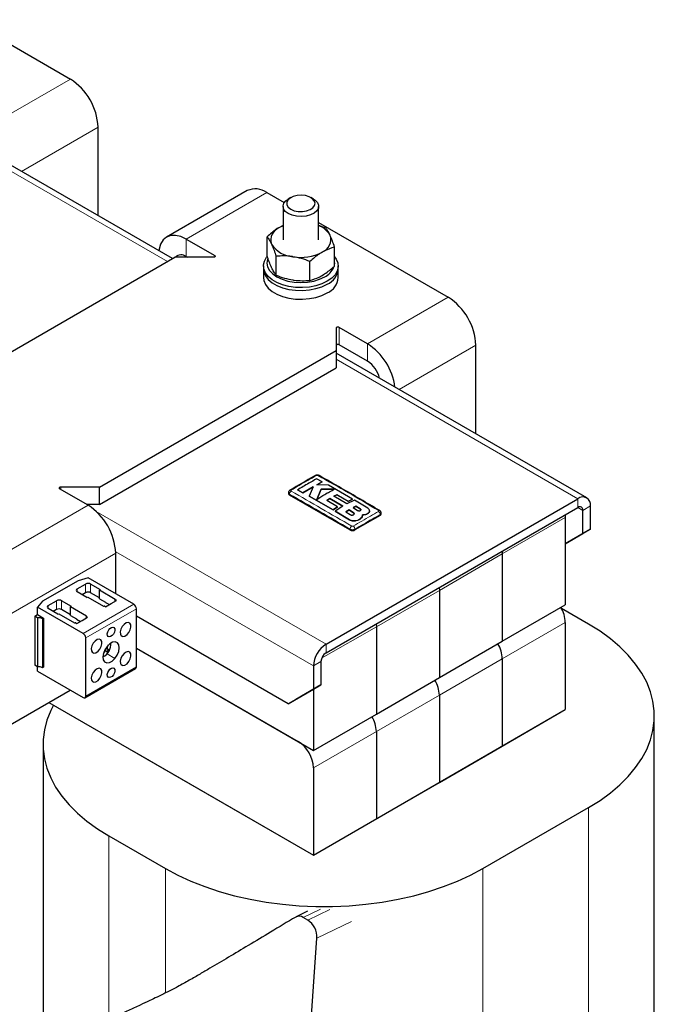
# Model space of a CAD drawing. Header units: millimetres. Extents: x 5 to 418, y 2 to 292.
# Tile 16 of 23: x 291 to 316, y 94 to 132. Entities that reach past the tile are written whole.
import ezdxf

# ---------------------------------------------------------------- set-up
doc = ezdxf.new("R2010")
doc.units = ezdxf.units.MM

msp = doc.modelspace()

# ---------------------------------------------------------------- linework, layer by layer
at = {"color": 7, "linetype": 'Continuous', "lineweight": 25}
for p, q in [((288.6155, 132.3041), (292.6567, 129.9712)), ((293.7456, 124.6072), (293.7456, 128.0851)), ((296.6729, 122.9173), (288.2514, 127.779)), ((299.6083, 125.5898), (296.4405, 123.7611)), ((300.3783, 125.5136), (301.0628, 125.1184)), ((301.0147, 124.9711), (301.0147, 123.6565)), ((301.3187, 125.314), (301.2196, 125.2568)), ((302.2098, 125.2568), (302.1107, 125.314)), ((302.4147, 123.6565), (302.4147, 124.9711)), ((301.0147, 124.2038), (300.8732, 124.1423)), ((302.4147, 124.338), (307.5059, 121.3989)), ((302.4147, 124.2261), (302.6863, 124.1306)), ((297.2104, 123.6848), (298.3284, 123.0395)), ((300.3874, 123.0341), (300.3874, 123.775)), ((303.042, 122.6235), (303.042, 123.3644)), ((289.5454, 118.8027), (296.7649, 122.9705)), ((298.2789, 122.9705), (296.7649, 122.9705)), ((297.2104, 122.999), (297.2597, 122.9705)), ((300.7431, 122.2679), (300.7431, 123.0088)), ((302.0703, 122.0626), (302.0703, 122.8035)), ((300.2447, 122.6277), (300.2447, 122.5134)), ((300.2447, 122.5134), (300.2447, 122.1704)), ((303.1847, 122.5134), (303.1847, 122.6277)), ((303.1847, 122.1704), (303.1847, 122.5134)), ((303.1006, 120.187), (303.1006, 119.313)), ((304.3381, 119.5702), (303.2201, 120.2155)), ((293.7951, 113.941), (303.1006, 119.313)), ((303.1006, 119.313), (303.1006, 118.6271)), ((312.9541, 113.5184), (303.1006, 119.2067)), ((304.3381, 118.8843), (303.2201, 119.5296)), ((308.5948, 116.0349), (308.5948, 119.5128)), ((293.7951, 113.2551), (303.1006, 118.6271)), ((302.553, 114.1464), (302.3353, 114.2643)), ((302.3419, 114.0346), (302.553, 114.1464)), ((302.553, 114.1441), (302.3419, 114.0323)), ((302.553, 114.1464), (302.553, 114.1441)), ((293.3496, 113.2267), (292.2317, 113.872)), ((293.7951, 113.941), (292.2812, 113.941)), ((293.7951, 113.2551), (293.7951, 113.941)), ((301.5816, 113.8296), (301.7992, 113.7123)), ((301.5816, 113.8296), (301.5816, 113.8274)), ((301.7992, 113.71), (301.5816, 113.8274)), ((301.7992, 113.7123), (302.1931, 113.9515)), ((302.1931, 113.9492), (301.7992, 113.71)), ((302.1931, 113.9515), (302.0389, 113.5815)), ((302.8008, 114.0107), (302.3419, 114.0346)), ((302.51, 113.8607), (302.3429, 113.4575)), ((302.3429, 113.4552), (302.51, 113.8584)), ((303.0369, 113.8553), (302.51, 113.8607)), ((302.51, 113.8607), (302.51, 113.8584)), ((302.51, 113.8584), (303.0369, 113.853)), ((303.7509, 113.4685), (302.8008, 114.0107)), ((301.2282, 113.7192), (301.2282, 113.6837)), ((303.6451, 112.255), (301.2692, 113.6266)), ((301.7992, 113.7123), (301.7992, 113.71)), ((302.0389, 113.5815), (302.9794, 113.0456)), ((302.0389, 113.5815), (302.0389, 113.5792)), ((302.9794, 113.0433), (302.0389, 113.5792)), ((302.7046, 107.7689), (312.6041, 113.4837)), ((302.732, 113.4137), (302.8582, 113.4925)), ((302.8582, 113.4902), (302.732, 113.4114)), ((303.158, 113.1652), (302.732, 113.4137)), ((302.8582, 113.4925), (303.3708, 113.1914)), ((302.8582, 113.4925), (302.8582, 113.4902)), ((303.3708, 113.1891), (302.8582, 113.4902)), ((303.0139, 113.5818), (303.1281, 113.6415)), ((303.1281, 113.6392), (303.0139, 113.5795)), ((303.5267, 113.2807), (303.0139, 113.5818)), ((303.1281, 113.6415), (303.5721, 113.3824)), ((303.1281, 113.6415), (303.1281, 113.6392)), ((303.5721, 113.3801), (303.1281, 113.6392)), ((303.8197, 113.4278), (303.5267, 113.2807)), ((303.5721, 113.3824), (303.7509, 113.4685)), ((303.7509, 113.4662), (303.5721, 113.3801)), ((303.5721, 113.3824), (303.5721, 113.3801)), ((303.7509, 113.4685), (303.7509, 113.4662)), ((304.3433, 113.112), (303.8197, 113.4278)), ((293.7951, 113.2551), (293.3003, 113.2551)), ((302.7046, 107.4259), (312.6041, 113.1408)), ((302.9794, 113.0456), (303.158, 113.1652)), ((303.158, 113.1629), (302.9794, 113.0433)), ((302.9794, 113.0456), (302.9794, 113.0433)), ((303.3708, 113.1914), (303.066, 112.9943)), ((303.066, 112.9943), (303.628, 112.6542)), ((303.066, 112.9943), (303.066, 112.992)), ((303.628, 112.6519), (303.066, 112.992)), ((303.158, 113.1652), (303.158, 113.1629)), ((303.6122, 113.0428), (303.486, 112.9655)), ((303.486, 112.9632), (303.6122, 113.0405)), ((303.486, 112.9655), (303.6584, 112.8581)), ((303.7846, 112.9344), (303.6122, 113.0428)), ((303.6122, 113.0428), (303.6122, 113.0405)), ((303.6122, 113.0405), (303.7846, 112.9321)), ((303.8809, 113.1928), (303.7704, 113.1335)), ((303.7704, 113.1312), (303.8809, 113.1905)), ((303.7704, 113.1335), (303.9428, 113.0252)), ((304.0532, 113.0855), (303.8809, 113.1928)), ((303.8809, 113.1928), (303.8809, 113.1905)), ((303.8809, 113.1905), (304.0532, 113.0833)), ((304.4182, 113.0028), (304.4182, 113.0051)), ((312.8021, 112.1119), (312.8021, 113.0264)), ((313.0991, 112.2834), (313.0991, 113.1979)), ((304.833, 112.8265), (303.8431, 112.255)), ((303.8872, 112.6215), (303.8872, 112.6192)), ((304.1235, 112.7763), (304.1369, 112.8528)), ((304.1338, 112.8327), (304.1235, 112.774)), ((304.1235, 112.7763), (304.1235, 112.774)), ((304.1383, 112.8325), (304.1383, 112.8348)), ((304.3433, 112.9013), (304.3433, 112.899)), ((304.874, 112.8837), (304.874, 112.9192)), ((312.102, 112.8509), (312.1092, 112.7406)), ((312.1092, 112.7406), (312.1092, 109.3111)), ((313.0991, 112.2834), (312.1092, 111.7117)), ((312.8021, 112.1119), (313.0991, 112.2834)), ((312.1092, 111.7117), (312.8021, 112.1119)), ((309.6271, 111.4222), (309.6343, 111.3119)), ((294.4386, 109.7461), (294.4386, 111.3406)), ((309.6343, 111.3119), (309.6343, 107.8824)), ((292.9586, 110.2576), (291.5628, 109.4518)), ((293.3521, 110.3733), (292.9586, 110.2576)), ((295.1513, 109.3346), (293.3521, 110.3733)), ((292.9215, 109.9389), (293.2531, 110.1304)), ((293.8372, 109.9075), (293.4511, 110.1304)), ((293.8025, 109.8875), (293.8372, 109.9075)), ((294.4237, 109.5289), (293.8025, 109.8875)), ((293.8025, 109.556), (293.8025, 109.8875)), ((307.1523, 109.9935), (307.1594, 109.8832)), ((307.1594, 109.8832), (307.1594, 106.4537)), ((293.3075, 109.6018), (292.9215, 109.8247)), ((293.2531, 109.7874), (293.1195, 109.7103)), ((293.3075, 109.6018), (293.3422, 109.6218)), ((293.3422, 109.6218), (293.9634, 109.2632)), ((293.8025, 109.5846), (293.4511, 109.7874)), ((293.8025, 109.556), (294.0352, 109.4217)), ((294.2554, 109.3603), (294.4683, 109.4832)), ((294.4237, 109.5156), (294.4237, 109.5289)), ((294.4237, 109.4575), (294.4237, 109.5156)), ((294.4683, 109.4832), (294.4319, 109.5042)), ((291.5628, 109.4518), (291.3623, 109.2246)), ((291.3623, 108.9571), (291.3623, 109.2246)), ((293.1615, 108.1859), (291.3623, 109.2246)), ((291.783, 109.2817), (292.1147, 109.4732)), ((292.1691, 108.9446), (291.783, 109.1674)), ((292.1147, 109.1302), (291.9811, 109.0531)), ((292.6987, 109.2503), (292.3126, 109.4732)), ((292.6641, 108.9274), (292.3126, 109.1302)), ((292.6641, 109.2303), (292.6987, 109.2503)), ((293.2853, 108.8717), (292.6641, 109.2303)), ((292.6641, 108.8988), (292.6641, 109.2303)), ((293.9634, 109.2632), (293.9864, 109.2632)), ((294.0062, 109.2584), (294.0426, 109.2374)), ((294.0352, 109.4217), (294.0352, 109.4103)), ((294.0352, 109.4103), (294.1886, 109.3217)), ((294.0426, 109.2374), (294.2554, 109.3603)), ((295.2503, 106.8768), (295.2503, 109.1631)), ((309.6343, 107.8824), (312.1092, 109.3111)), ((313.0249, 108.5533), (311.9584, 109.1689)), ((291.2608, 108.8688), (291.3648, 108.9288)), ((291.3634, 108.8096), (291.2608, 108.8688)), ((291.2608, 108.8688), (291.2608, 106.9426)), ((291.3634, 108.8096), (291.3634, 106.8834)), ((291.3647, 108.9288), (291.6024, 108.7916)), ((291.6024, 108.7916), (291.5578, 108.7659)), ((291.5578, 108.7659), (291.5578, 106.8397)), ((291.6024, 108.7916), (291.6024, 106.8654)), ((292.1691, 108.9446), (292.2038, 108.9646)), ((292.2038, 108.9646), (292.8249, 108.606)), ((292.6641, 108.8988), (292.8967, 108.7645)), ((292.8967, 108.7645), (292.8967, 108.7531)), ((292.8967, 108.7531), (293.0501, 108.6645)), ((293.117, 108.7031), (293.3298, 108.826)), ((293.2853, 108.8584), (293.2853, 108.8717)), ((293.2853, 108.8003), (293.2853, 108.8584)), ((293.3298, 108.826), (293.2935, 108.847)), ((301.2197, 105.4253), (295.2503, 108.8714)), ((292.8249, 108.606), (292.848, 108.606)), ((292.8678, 108.6012), (292.9041, 108.5802)), ((292.9041, 108.5802), (293.117, 108.7031)), ((304.6774, 108.5648), (304.6845, 108.4545)), ((304.6845, 108.4545), (304.6845, 105.025)), ((312.1092, 108.6253), (312.1092, 105.1958)), ((293.2605, 105.7281), (293.2605, 108.0145)), ((294.0427, 107.6016), (294.1499, 107.5529)), ((295.2503, 107.6138), (302.2097, 103.5963)), ((295.2503, 107.6138), (301.6157, 103.9392)), ((307.1594, 106.4537), (309.6343, 107.8824)), ((294.0066, 107.5374), (294.0509, 107.5051)), ((294.0084, 107.5411), (294.1021, 107.4733)), ((309.6343, 107.1965), (309.6343, 103.7671)), ((291.3634, 106.8834), (291.2608, 106.9426)), ((291.3623, 106.7097), (291.3623, 106.884)), ((291.6024, 106.8654), (291.5578, 106.8397)), ((293.2315, 105.664), (295.2213, 106.8127)), ((302.2097, 106.9115), (302.2097, 105.997)), ((302.5067, 107.083), (302.5067, 106.1685)), ((291.3623, 106.7097), (293.1615, 105.671)), ((304.6845, 105.025), (307.1594, 106.4537)), ((301.2197, 105.4253), (302.2097, 105.997)), ((302.5067, 106.1685), (301.5167, 105.5968)), ((302.2097, 105.997), (302.5067, 106.1685)), ((302.2097, 105.997), (302.2097, 103.5963)), ((284.0936, 101.0245), (292.6519, 105.9652)), ((307.1594, 105.7678), (307.1594, 102.3384)), ((291.8147, 105.4818), (302.2097, 99.4809)), ((301.5167, 105.5968), (301.2197, 105.4253)), ((302.2097, 99.4809), (312.1092, 105.1958)), ((302.2097, 103.5963), (304.6845, 105.025)), ((309.6343, 103.7671), (312.1092, 105.1958)), ((315.6082, 70.8868), (315.6082, 104.9529)), ((304.6845, 104.3391), (304.6845, 100.9096)), ((291.583, 103.8385), (291.583, 91.999)), ((307.1594, 102.3384), (309.6343, 103.7671)), ((295.082, 103.5956), (302.2097, 99.4809)), ((302.2097, 102.9104), (302.2097, 99.4809)), ((304.6845, 100.9096), (307.1594, 102.3384)), ((308.8671, 98.9523), (313.0249, 101.3525)), ((302.2097, 99.4809), (304.6845, 100.9096)), ((294.1663, 100.2381), (296.3937, 98.9523)), ((301.9809, 97.2734), (301.5314, 97.0584)), ((301.987, 96.9243), (301.8069, 97.0283)), ((302.1063, 92.8), (302.3493, 96.2206))]:
    msp.add_line(p, q, dxfattribs=at)
at = {"color": 7, "linetype": 'Continuous', "lineweight": 18}
for p, q in [((292.6567, 129.9712), (289.4888, 128.1424)), ((290.7333, 126.3461), (293.7456, 128.0851)), ((296.4679, 122.799), (288.2514, 127.5423)), ((300.3783, 125.5136), (297.2104, 123.6848)), ((297.2104, 122.999), (297.2104, 123.6848)), ((298.3284, 123.0395), (298.3284, 122.9823)), ((297.1613, 122.9705), (297.2105, 122.9989)), ((307.5059, 121.3989), (304.3381, 119.5702)), ((303.2201, 120.2155), (303.2201, 119.5296)), ((304.3381, 118.8843), (304.3381, 119.5702)), ((305.5826, 117.7739), (308.5948, 119.5128)), ((312.6041, 113.4837), (303.1006, 118.97)), ((292.2812, 113.941), (292.2812, 113.8435)), ((301.2692, 113.6266), (301.2692, 113.6623)), ((312.6041, 113.1408), (312.6041, 113.4837)), ((293.3496, 113.2267), (283.104, 107.312)), ((293.6745, 112.9819), (302.7046, 107.7689)), ((304.0532, 113.0855), (304.0532, 113.0833)), ((312.6041, 113.1408), (312.8021, 113.0264)), ((312.8021, 113.0264), (313.0991, 113.1979)), ((303.628, 112.6542), (303.628, 112.6519)), ((303.7846, 112.9344), (303.7846, 112.9321)), ((304.833, 112.8265), (304.833, 112.8622)), ((312.1092, 112.7406), (309.6343, 111.3119)), ((303.6451, 112.255), (303.6451, 112.2907)), ((303.8431, 112.255), (303.8431, 112.2907)), ((284.0936, 105.3685), (294.4386, 111.3406)), ((302.2097, 106.9115), (294.4374, 111.3984)), ((309.6343, 111.3119), (307.1594, 109.8832)), ((292.9215, 109.9389), (292.9215, 109.8247)), ((293.2531, 110.1304), (293.2531, 109.7874)), ((293.4511, 110.1304), (293.4511, 109.7874)), ((307.1594, 109.8832), (304.6845, 108.4545)), ((294.4319, 109.4622), (294.4319, 109.5042)), ((291.783, 109.2817), (291.783, 109.1674)), ((292.1147, 109.4732), (292.1147, 109.1302)), ((292.3126, 109.4732), (292.3126, 109.1302)), ((295.1513, 109.3346), (293.1615, 108.1859)), ((295.2503, 109.1631), (293.2605, 108.0145)), ((293.2935, 108.805), (293.2935, 108.847)), ((304.6845, 108.4545), (302.5331, 107.2125)), ((312.1092, 108.6253), (309.6343, 107.1965)), ((294.1251, 108.0884), (294.1842, 108.0543)), ((294.6379, 108.1201), (294.7226, 108.0712)), ((294.0489, 107.6114), (294.1008, 107.5884)), ((294.0681, 107.6395), (294.1016, 107.62)), ((302.7046, 107.4259), (302.7046, 107.7689)), ((293.4994, 107.4629), (293.5842, 107.414)), ((293.9927, 107.5085), (294.0239, 107.4904)), ((294.0963, 107.3896), (294.4097, 107.2086)), ((309.6343, 107.1965), (307.1594, 105.7678)), ((295.2503, 106.8768), (293.2605, 105.7281)), ((294.6379, 106.977), (294.7226, 106.9281)), ((302.5067, 107.083), (302.2097, 106.9115)), ((294.1251, 106.488), (294.1842, 106.4538)), ((293.4994, 106.3198), (293.5842, 106.2709)), ((307.1594, 105.7678), (304.6845, 104.3391)), ((304.6845, 104.3391), (302.2097, 102.9104)), ((313.0249, 101.3525), (313.0249, 67.2865)), ((294.1663, 100.2381), (294.1663, 93.0054)), ((296.3937, 98.9523), (296.3937, 94.0658)), ((308.8671, 98.9523), (308.8671, 64.8862)), ((302.4914, 97.3558), (301.8069, 97.0283)), ((302.8534, 97.3389), (301.987, 96.9243)), ((303.7087, 96.8711), (302.3493, 96.2206))]:
    msp.add_line(p, q, dxfattribs=at)
at = {"color": 7, "linetype": 'Continuous', "lineweight": 25, "flags": 128}
for points in [[(301.3187, 124.8569), (301.453, 124.7996), (301.6106, 124.7678), (301.7774, 124.7642), (301.9386, 124.7892), (302.08, 124.8404), (302.1889, 124.9135), (302.2556, 125.0018), (302.2743, 125.0976), (302.2433, 125.1922), (302.1653, 125.2774), (302.0472, 125.3456), (301.8997, 125.3906), (301.7356, 125.4085), (301.5698, 125.3977), (301.4168, 125.3592), (301.2902, 125.2963), (301.2014, 125.2147), (301.1582, 125.1217), (301.1645, 125.0254), (301.2196, 124.9344), (301.3187, 124.8569)], [(301.2197, 124.6854), (301.1045, 124.7731), (301.0346, 124.8755), (301.0151, 124.9849), (301.0475, 125.0934), (301.1294, 125.1928), (301.2196, 125.2568)], [(302.2098, 125.2568), (302.2725, 125.2153), (302.3659, 125.1194), (302.411, 125.0125), (302.4045, 124.9025), (302.3468, 124.7976), (302.2423, 124.7056), (302.0986, 124.6332), (301.9265, 124.586), (301.7386, 124.5673), (301.549, 124.5785), (301.3716, 124.6189), (301.2197, 124.6854)], [(301.0147, 124.2121), (300.9903, 124.2015), (300.8732, 124.1423)], [(297.2104, 123.6848), (296.998, 123.7833), (296.7937, 123.8297), (296.6054, 123.8222), (296.4404, 123.7611), (296.305, 123.6487), (296.2044, 123.4894), (296.1424, 123.2893), (296.1326, 123.2292)], [(298.3284, 123.0395), (298.3406, 123.03), (298.3475, 123.0188), (298.3485, 123.0069), (298.3435, 122.9954), (298.333, 122.9853), (298.3178, 122.9773), (298.2992, 122.9722), (298.2789, 122.9705)], [(302.7541, 122.0276), (302.5454, 121.9276), (302.3085, 121.8514), (302.0513, 121.8016), (301.7826, 121.78), (301.5116, 121.7872), (301.2475, 121.8231), (300.9994, 121.8863), (300.7756, 121.9748), (300.5838, 122.0855), (300.4305, 122.2147), (300.3209, 122.358), (300.2588, 122.5104), (300.2463, 122.6669), (300.2837, 122.822), (300.3699, 122.9704), (300.3843, 122.9886)], [(300.4136, 122.9011), (300.4103, 122.8918), (300.3847, 122.742), (300.4103, 122.5922), (300.4859, 122.4482), (300.6088, 122.3154), (300.7742, 122.1991), (300.9758, 122.1036), (301.2057, 122.0326), (301.4552, 121.989), (301.7147, 121.9742), (301.9742, 121.989), (302.2237, 122.0326), (302.4536, 122.1036), (302.6551, 122.1991)], [(303.042, 122.9924), (303.1085, 122.8974), (303.1706, 122.7449), (303.1831, 122.5885), (303.1456, 122.4334), (303.0594, 122.2849), (302.9274, 122.1481), (302.7541, 122.0276)], [(303.042, 122.6928), (303.0447, 122.742), (303.042, 122.7911)], [(300.2447, 122.5134), (300.2588, 122.3961), (300.3209, 122.2437), (300.4305, 122.1004), (300.5838, 121.9712), (300.7756, 121.8605), (300.9994, 121.772), (301.2475, 121.7087), (301.5116, 121.6729), (301.7826, 121.6657), (302.0513, 121.6873), (302.3085, 121.7371), (302.5454, 121.8133), (302.7541, 121.9133)], [(300.2447, 122.5134), (300.2588, 122.3961), (300.3209, 122.2437), (300.4305, 122.1004), (300.5838, 121.9712), (300.7756, 121.8605), (300.9994, 121.772), (301.2475, 121.7087), (301.5116, 121.6729), (301.7826, 121.6657), (302.0513, 121.6873), (302.3085, 121.7371), (302.5454, 121.8133), (302.7541, 121.9133)], [(300.2447, 122.1704), (300.2588, 122.0532), (300.3209, 121.9007), (300.4305, 121.7575), (300.5838, 121.6283), (300.7756, 121.5175), (300.9994, 121.429), (301.2475, 121.3658), (301.5116, 121.3299), (301.7826, 121.3227), (302.0513, 121.3443), (302.3085, 121.3941), (302.5454, 121.4703), (302.7541, 121.5704)], [(303.2201, 120.2155), (303.2036, 120.2226), (303.1843, 120.2266), (303.1638, 120.2272), (303.1438, 120.2243), (303.1262, 120.2182), (303.1124, 120.2094), (303.1036, 120.1987), (303.1006, 120.187)], [(303.2201, 119.5296), (303.2036, 119.5367), (303.1843, 119.5407), (303.1638, 119.5413), (303.1438, 119.5384), (303.1262, 119.5323), (303.1124, 119.5235), (303.1036, 119.5128), (303.1006, 119.5011)], [(292.2812, 113.941), (292.2609, 113.9393), (292.2423, 113.9342), (292.2271, 113.9262), (292.2165, 113.9161), (292.2115, 113.9046), (292.2125, 113.8927), (292.2194, 113.8816), (292.2317, 113.872)], [(294.1842, 108.0543), (294.1398, 108.0715), (294.1129, 108.1153), (294.1078, 108.179), (294.1251, 108.2528), (294.1623, 108.3256), (294.2136, 108.3863), (294.2713, 108.4255), (294.3266, 108.4374)], [(294.3266, 108.4374), (294.3711, 108.4202), (294.3979, 108.3764), (294.4031, 108.3127), (294.3857, 108.2389), (294.3486, 108.1661), (294.2972, 108.1054), (294.2395, 108.0662), (294.1842, 108.0543)], [(294.9267, 108.6204), (294.8474, 108.6033), (294.7647, 108.5471), (294.6911, 108.4601), (294.6379, 108.3558), (294.613, 108.25), (294.6204, 108.1587), (294.6589, 108.096), (294.7226, 108.0712)], [(294.7226, 108.0712), (294.8019, 108.0883), (294.8846, 108.1446), (294.9582, 108.2315), (295.0114, 108.3358), (295.0363, 108.4417), (295.0289, 108.5329), (294.9904, 108.5957), (294.9267, 108.6204)], [(313.0249, 101.3525), (313.4735, 101.6317), (313.8847, 101.9294), (314.2563, 102.244), (314.5861, 102.5737), (314.8723, 102.9168), (315.1132, 103.2712), (315.3077, 103.6351), (315.4544, 104.0063), (315.5527, 104.3828), (315.602, 104.7625), (315.602, 105.1433), (315.5527, 105.523), (315.4544, 105.8995), (315.3077, 106.2707), (315.1132, 106.6346), (314.8723, 106.989), (314.5861, 107.3321), (314.2563, 107.6618), (313.8847, 107.9764), (313.4735, 108.2741), (313.0249, 108.5533)], [(293.7882, 107.9632), (293.709, 107.9461), (293.6263, 107.8899), (293.5527, 107.8029), (293.4994, 107.6986), (293.4746, 107.5928), (293.482, 107.5015), (293.5205, 107.4387), (293.5842, 107.414)], [(293.5842, 107.414), (293.6634, 107.4311), (293.7461, 107.4874), (293.8197, 107.5743), (293.873, 107.6786), (293.8978, 107.7845), (293.8904, 107.8757), (293.852, 107.9385), (293.7882, 107.9632)], [(294.1012, 107.6826), (294.0139, 107.5517), (293.9558, 107.4079), (293.9338, 107.2687), (293.9506, 107.1509), (294.0042, 107.0686), (294.088, 107.0317), (294.1921, 107.0448), (294.3038, 107.1063), (294.4097, 107.2086)], [(294.4097, 107.2086), (294.4969, 107.3396), (294.5551, 107.4833), (294.5771, 107.6226), (294.5603, 107.7404), (294.5067, 107.8227), (294.4228, 107.8596), (294.3188, 107.8465), (294.207, 107.785), (294.1012, 107.6826)], [(294.9267, 107.4773), (294.8474, 107.4602), (294.7647, 107.4039), (294.6911, 107.317), (294.6379, 107.2127), (294.613, 107.1068), (294.6204, 107.0156), (294.6589, 106.9528), (294.7226, 106.9281)], [(294.7226, 106.9281), (294.8019, 106.9451), (294.8846, 107.0014), (294.9582, 107.0883), (295.0114, 107.1927), (295.0363, 107.2985), (295.0289, 107.3898), (294.9904, 107.4525), (294.9267, 107.4773)], [(293.7882, 106.8201), (293.709, 106.803), (293.6263, 106.7467), (293.5527, 106.6598), (293.4994, 106.5555), (293.4746, 106.4496), (293.482, 106.3584), (293.5205, 106.2956), (293.5842, 106.2709)], [(293.5842, 106.2709), (293.6634, 106.2879), (293.7461, 106.3442), (293.8197, 106.4311), (293.873, 106.5354), (293.8978, 106.6413), (293.8904, 106.7326), (293.852, 106.7953), (293.7882, 106.8201)], [(294.1842, 106.4538), (294.1398, 106.4711), (294.1129, 106.5149), (294.1078, 106.5786), (294.1251, 106.6524), (294.1623, 106.7252), (294.2136, 106.7858), (294.2713, 106.8251), (294.3266, 106.837)], [(294.3266, 106.837), (294.3711, 106.8198), (294.3979, 106.776), (294.4031, 106.7123), (294.3857, 106.6384), (294.3486, 106.5657), (294.2972, 106.505), (294.2395, 106.4658), (294.1842, 106.4538)], [(291.9955, 105.3774), (291.8835, 105.1563), (291.7368, 104.7851), (291.6385, 104.4086), (291.5892, 104.0289), (291.5892, 103.6481), (291.6385, 103.2684), (291.7368, 102.8919), (291.8835, 102.5207), (292.078, 102.1568), (292.3189, 101.8024), (292.6051, 101.4593), (292.9349, 101.1296), (293.3065, 100.815), (293.7177, 100.5173), (294.1663, 100.2381)], [(296.3937, 98.9523), (296.8772, 98.6933), (297.3929, 98.4559), (297.9379, 98.2414), (298.5091, 98.051), (299.1034, 97.8858), (299.7173, 97.7467), (300.3476, 97.6345), (300.9907, 97.5497), (301.6429, 97.493), (302.3006, 97.4645), (302.9602, 97.4645), (303.6179, 97.493), (304.2701, 97.5497), (304.9132, 97.6345), (305.5435, 97.7467), (306.1574, 97.8858), (306.7517, 98.051), (307.3229, 98.2414), (307.8679, 98.4559), (308.3836, 98.6933), (308.8671, 98.9523)]]:
    msp.add_lwpolyline(points, dxfattribs=at)
at = {"color": 7, "linetype": 'Continuous', "lineweight": 25}
for centre, radius, start, end in [((291.3814, 127.9775), 2.3667, 2.60548, 57.39452), ((299.9272, 124.8839), 0.7746, 54.38242, 114.30712), ((302.1218, 123.4073), 0.8564, 29.90765, 70.00096), ((301.0585, 123.653), 0.5232, 110.74208, 199.461), ((302.3709, 123.66), 0.5232, 290.74208, 19.461), ((301.4718, 124.0773), 1.0863, 213.43888, 266.5665), ((297.0149, 122.7599), 0.3088, 50.7167, 137.01153), ((301.7167, 124.7932), 1.8267, 260.2289, 297.35717), ((302.2984, 122.8969), 0.7838, 297.07802, 335.60808), ((302.4745, 122.5685), 0.7123, 293.11548, 355.56438), ((302.4745, 122.2255), 0.7123, 293.11548, 355.56438), ((306.2306, 119.4052), 2.3667, 2.60548, 57.39452), ((303.0339, 117.5517), 2.4031, 7.61404, 57.13342), ((303.7365, 117.96), 1.1028, 13.693, 56.94346), ((302.3005, 114.349), 0.0488, 55.56316, 114.46716), ((301.3089, 113.7771), 0.0483, 55.21819, 114.71129), ((301.2983, 113.6907), 0.0704, 185.6948, 245.62534), ((312.7974, 113.2468), 0.3057, 350.78596, 129.20329), ((292.0743, 111.233), 2.3667, 2.60548, 57.39452), ((304.7931, 112.9786), 0.0469, 62.68013, 125.64176), ((312.6814, 113.046), 0.1223, 350.78596, 129.20329), ((304.804, 112.8906), 0.0704, 294.37466, 354.3052), ((303.7441, 112.4461), 0.2152, 242.60967, 297.39033), ((292.9432, 109.8818), 0.0611, 110.78342, 249.21658), ((293.3521, 109.9393), 0.2152, 62.60967, 117.39033), ((292.2137, 109.2821), 0.2152, 62.60967, 117.39033), ((293.3521, 109.5964), 0.2152, 62.60967, 117.39033), ((294.4377, 109.517), 0.0141, 185.6948, 245.62534), ((291.8047, 109.2246), 0.0611, 110.78342, 249.21658), ((292.2137, 108.9392), 0.2152, 62.60967, 117.39033), ((293.9872, 109.2228), 0.0404, 61.95976, 91.1441), ((295.0354, 109.1534), 0.2152, 2.60548, 57.39452), ((310.8843, 108.5798), 1.2257, 2.12362, 30.97784), ((291.1353, 108.9232), 0.2295, 1.40904, 8.49388), ((291.3806, 108.4313), 0.3787, 62.09087, 92.59926), ((293.2993, 108.8598), 0.0141, 185.6948, 245.62534), ((292.8488, 108.5656), 0.0404, 61.95976, 91.1441), ((293.0456, 108.0047), 0.2152, 2.60548, 57.39452), ((293.6861, 107.7743), 0.5664, 295.92028, 4.0851), ((293.6049, 106.8512), 0.8885, 52.16189, 56.06682), ((293.2479, 108.046), 0.9542, 333.4821, 341.90306), ((293.3058, 108.0053), 0.9577, 326.25072, 331.80887), ((303.2843, 106.8626), 1.0758, 122.60548, 177.39452), ((308.4094, 107.1511), 1.2257, 2.12362, 30.97784), ((308.3911, 107.1457), 1.2442, 2.34267, 30.75879), ((293.2356, 108.0511), 0.9674, 318.02271, 324.57617), ((295.3796, 109.5866), 2.4695, 237.4475, 238.84718), ((302.9365, 107.0634), 0.4303, 122.60548, 177.39452), ((291.3806, 106.5051), 0.3787, 62.09087, 92.59926), ((295.1817, 106.8693), 0.069, 305.01333, 6.29885), ((305.9346, 105.7224), 1.2257, 2.12362, 30.97784), ((305.9163, 105.717), 1.2442, 2.34267, 30.75879), ((293.2002, 105.7183), 0.0611, 230.79671, 9.21404), ((303.4597, 104.2937), 1.2257, 2.12362, 30.97784), ((303.4414, 104.2883), 1.2442, 2.34267, 30.75879), ((300.9201, 102.8517), 1.2909, 2.60548, 57.39452), ((301.6438, 96.8031), 0.278, 54.08625, 118.03541), ((301.5469, 96.2526), 0.803, 357.71349, 56.76231)]:
    msp.add_arc(centre, radius, start, end, dxfattribs=at)
at = {"color": 7, "linetype": 'Continuous', "lineweight": 18}
for centre, radius, start, end in [((302.4157, 114.3492), 0.0485, 64.38698, 124.52497), ((301.4186, 113.6572), 0.1494, 123.32255, 178.05861), ((304.6836, 112.857), 0.1495, 1.96162, 56.68054), ((303.7974, 112.2817), 0.1526, 123.12783, 176.6323), ((303.6908, 112.2818), 0.1526, 3.34751, 56.86931)]:
    msp.add_arc(centre, radius, start, end, dxfattribs=at)
at = {"color": 7, "linetype": 'Continuous', "lineweight": 25}
for points, knots in [([(300.8732, 124.1423), (300.8327, 124.1178), (300.6683, 124.0185), (300.5081, 123.8796), (300.3874, 123.775)], [0, 0, 0, 0, 0.2465794, 1, 1, 1, 1]), ([(302.8641, 123.8343), (302.8599, 123.8433), (302.828, 123.9113), (302.7678, 124.022), (302.7137, 124.0942), (302.6863, 124.1306)], [0, 0, 0, 0, 0.070088, 0.5307834, 1, 1, 1, 1]), ([(303.042, 123.3644), (303.0131, 123.4509), (302.9548, 123.6254), (302.8945, 123.7643), (302.8641, 123.8343)], [0, 0, 0, 0, 0.495458, 1, 1, 1, 1]), ([(300.3874, 123.775), (300.4163, 123.7371), (300.4746, 123.6605), (300.5348, 123.5397), (300.5652, 123.4787)], [0, 0, 0, 0, 0.495458, 1, 1, 1, 1]), ([(300.5652, 123.4787), (300.5695, 123.4695), (300.6014, 123.4), (300.6616, 123.2514), (300.7157, 123.0902), (300.7431, 123.0088)], [0, 0, 0, 0, 0.070088, 0.5307834, 1, 1, 1, 1]), ([(300.5652, 122.5642), (300.561, 122.5734), (300.5291, 122.6429), (300.4689, 122.7915), (300.4148, 122.9527), (300.3874, 123.0341)], [0, 0, 0, 0, 0.070088, 0.5307834, 1, 1, 1, 1]), ([(301.4067, 122.993), (301.391, 122.9953), (301.2718, 123.0129), (301.0472, 123.0287), (300.8451, 123.0155), (300.7431, 123.0088)], [0, 0, 0, 0, 0.070088, 0.5307834, 1, 1, 1, 1]), ([(302.5562, 123.1708), (302.5156, 123.1463), (302.3512, 123.047), (302.191, 122.9081), (302.0703, 122.8035)], [0, 0, 0, 0, 0.2465794, 1, 1, 1, 1]), ([(303.042, 123.3644), (303.0056, 123.3552), (302.8474, 123.3149), (302.6829, 123.2335), (302.5562, 123.1708)], [0, 0, 0, 0, 0.2297082, 1, 1, 1, 1]), ([(302.0703, 122.8035), (301.9626, 122.8444), (301.745, 122.927), (301.5202, 122.9709), (301.4067, 122.993)], [0, 0, 0, 0, 0.495458, 1, 1, 1, 1]), ([(300.7431, 122.2679), (300.7142, 122.3058), (300.6559, 122.3824), (300.5956, 122.5032), (300.5652, 122.5642)], [0, 0, 0, 0, 0.49545796, 1, 1, 1, 1]), ([(300.7431, 122.2679), (300.8508, 122.2269), (301.0684, 122.1443), (301.2932, 122.1005), (301.4067, 122.0784)], [0, 0, 0, 0, 0.495458, 1, 1, 1, 1]), ([(302.0703, 122.0626), (302.191, 122.0973), (302.3512, 122.1434), (302.5156, 122.2339), (302.5562, 122.2562)], [0, 0, 0, 0, 0.7534206, 1, 1, 1, 1]), ([(302.5562, 122.2562), (302.6829, 122.3398), (302.8474, 122.4483), (303.0056, 122.5908), (303.042, 122.6235)], [0, 0, 0, 0, 0.7702918, 1, 1, 1, 1]), ([(301.4067, 122.0784), (301.4224, 122.0761), (301.5416, 122.0585), (301.7662, 122.0427), (301.9683, 122.0559), (302.0703, 122.0626)], [0, 0, 0, 0, 0.070088, 0.5307834, 1, 1, 1, 1]), ([(302.2803, 114.3933), (302.2659, 114.3852), (301.9355, 114.1996), (301.6049, 114.0052), (301.2887, 113.8193)], [0, 0, 0, 0, 0.04373469, 1, 1, 1, 1]), ([(302.3353, 114.2643), (302.2322, 114.2074), (301.981, 114.0688), (301.7297, 113.9184), (301.5816, 113.8296)], [0, 0, 0, 0, 0.4103295, 1, 1, 1, 1]), ([(302.4355, 114.3927), (302.4342, 114.3938), (302.4224, 114.4033), (302.39, 114.4111), (302.3404, 114.4148), (302.3007, 114.4062), (302.2828, 114.3942), (302.2807, 114.3928)], [0, 0, 0, 0, 0.0314747, 0.2834631, 0.5952218, 0.9527506, 1, 1, 1, 1]), ([(304.8136, 113.0188), (304.3085, 113.3166), (303.5159, 113.7839), (302.7234, 114.2302), (302.436, 114.392)], [0, 0, 0, 0, 0.637324, 1, 1, 1, 1]), ([(301.2891, 113.8204), (301.2874, 113.8197), (301.2726, 113.8132), (301.2515, 113.7906), (301.231, 113.7559), (301.2299, 113.7306), (301.2293, 113.7194)], [0, 0, 0, 0, 0.0428539, 0.3934316, 0.7296541, 1, 1, 1, 1]), ([(302.3429, 113.4575), (302.446, 113.5256), (302.6773, 113.6783), (302.9086, 113.7921), (303.0369, 113.8553)], [0, 0, 0, 0, 0.4454775, 1, 1, 1, 1]), ([(303.9428, 113.0252), (303.9496, 113.0217), (303.9633, 113.0145), (303.9893, 113.0093), (304.016, 113.0091), (304.0407, 113.0143), (304.0605, 113.024), (304.0733, 113.0373), (304.0776, 113.0526), (304.0729, 113.0681), (304.0629, 113.0791), (304.0551, 113.0843), (304.0532, 113.0855)], [0, 0, 0, 0, 0.107578, 0.2151551, 0.3227414, 0.4302646, 0.5376806, 0.6449866, 0.752213, 0.8594107, 0.9666405, 1, 1, 1, 1]), ([(304.0532, 113.0833), (304.0587, 113.079), (304.0697, 113.0706), (304.0765, 113.0585), (304.0754, 113.0518), (304.0751, 113.0501)], [0, 0, 0, 0, 0.42963026, 0.85927491, 1, 1, 1, 1]), ([(304.3433, 112.9013), (304.3617, 112.9139), (304.3983, 112.9391), (304.4213, 112.9884), (304.4164, 113.039), (304.3872, 113.0817), (304.3558, 113.1034), (304.3433, 113.112)], [0, 0, 0, 0, 0.21459, 0.4291787, 0.6437975, 0.8584406, 1, 1, 1, 1]), ([(304.4151, 113.0029), (304.415, 112.9917), (304.415, 112.9637), (304.3868, 112.9272), (304.3557, 112.907), (304.3433, 112.899)], [0, 0, 0, 0, 0.28823952, 0.71724855, 1, 1, 1, 1]), ([(304.8731, 112.919), (304.8734, 112.921), (304.8759, 112.9368), (304.8659, 112.9655), (304.8449, 112.9976), (304.8255, 113.0148), (304.814, 113.0205), (304.8135, 113.0207)], [0, 0, 0, 0, 0.0473154, 0.3874634, 0.6881179, 0.9868842, 1, 1, 1, 1]), ([(303.628, 112.6542), (303.6487, 112.6438), (303.6901, 112.6229), (303.769, 112.6099), (303.8368, 112.611), (303.8745, 112.6188), (303.8872, 112.6215)], [0, 0, 0, 0, 0.2851253, 0.5702516, 0.8553553, 1, 1, 1, 1]), ([(303.8872, 112.6192), (303.8616, 112.6147), (303.8104, 112.6057), (303.7295, 112.6125), (303.6678, 112.6299), (303.638, 112.6464), (303.628, 112.6519)], [0, 0, 0, 0, 0.285052, 0.570102, 0.8551915, 1, 1, 1, 1]), ([(303.6584, 112.8581), (303.6662, 112.8541), (303.6817, 112.8461), (303.7115, 112.8408), (303.7419, 112.8415), (303.7701, 112.8485), (303.7928, 112.8607), (303.8074, 112.8769), (303.8125, 112.8954), (303.8072, 112.9139), (303.7958, 112.9269), (303.7868, 112.933), (303.7846, 112.9344)], [0, 0, 0, 0, 0.1073587, 0.214721, 0.322003, 0.4292233, 0.5364373, 0.6436973, 0.7510459, 0.8585026, 0.9660513, 1, 1, 1, 1]), ([(303.7846, 112.9321), (303.7909, 112.9272), (303.8034, 112.9174), (303.8112, 112.903), (303.8099, 112.8949), (303.8096, 112.8929)], [0, 0, 0, 0, 0.4302445, 0.8604885, 1, 1, 1, 1]), ([(303.8872, 112.6215), (303.925, 112.6317), (304.0006, 112.6523), (304.0842, 112.7081), (304.1107, 112.7541), (304.1235, 112.7763)], [0, 0, 0, 0, 0.3407821, 0.6815687, 1, 1, 1, 1]), ([(304.1235, 112.774), (304.1095, 112.7503), (304.0816, 112.7028), (303.9958, 112.6482), (303.9226, 112.6286), (303.8872, 112.6192)], [0, 0, 0, 0, 0.3408172, 0.6816417, 1, 1, 1, 1]), ([(304.1369, 112.8528), (304.1674, 112.8534), (304.2284, 112.8547), (304.2987, 112.8756), (304.3316, 112.8946), (304.3433, 112.9013)], [0, 0, 0, 0, 0.3919653, 0.7839447, 1, 1, 1, 1]), ([(304.3433, 112.899), (304.3211, 112.8873), (304.2765, 112.8638), (304.2009, 112.8502), (304.1537, 112.8504), (304.1369, 112.8505)], [0, 0, 0, 0, 0.39159972, 0.78319229, 1, 1, 1, 1]), ([(294.1016, 107.62), (294.1004, 107.6172), (294.0979, 107.6116), (294.0963, 107.603), (294.0964, 107.5957), (294.0982, 107.5907), (294.1001, 107.589), (294.1008, 107.5884)], [0, 0, 0, 0, 0.2155972, 0.4318946, 0.6471257, 0.8619584, 1, 1, 1, 1]), ([(294.0509, 107.5051), (294.0494, 107.5057), (294.0465, 107.5068), (294.0403, 107.5052), (294.0338, 107.5012), (294.028, 107.4959), (294.025, 107.492), (294.0239, 107.4904)], [0, 0, 0, 0, 0.21559719, 0.43189458, 0.64712566, 0.86195842, 1, 1, 1, 1]), ([(301.5132, 97.0486), (301.1852, 96.8517), (300.5651, 96.4794), (299.6832, 95.9515), (298.8889, 95.478), (298.2549, 95.1022), (297.7483, 94.8054), (297.3272, 94.5604), (296.8977, 94.3218), (296.5428, 94.1394), (296.269, 94.0037), (296.037, 93.8907), (295.7461, 93.7509), (295.3709, 93.5747), (294.9112, 93.3638), (294.5753, 93.214), (294.3931, 93.1328)], [0, 0, 0, 0, 0.1470973, 0.2780937, 0.3943505, 0.5015059, 0.5582528, 0.6178952, 0.680084, 0.7334156, 0.7570689, 0.7837038, 0.8212519, 0.8698046, 0.9293844, 1, 1, 1, 1])]:
    msp.add_open_spline(points, degree=3, knots=knots, dxfattribs=at)
at = {"color": 7, "linetype": 'Continuous', "lineweight": 18}
for points, knots in [([(302.3281, 114.3892), (302.2144, 114.3261), (301.987, 114.2), (301.6566, 114.009), (301.4408, 113.8794), (301.3365, 113.8168)], [0, 0, 0, 0, 0.3404987, 0.6810489, 1, 1, 1, 1]), ([(302.3882, 114.3892), (302.3859, 114.3904), (302.3799, 114.3932), (302.3678, 114.3959), (302.3534, 114.3964), (302.3393, 114.3942), (302.3318, 114.3909), (302.3281, 114.3892)], [0, 0, 0, 0, 0.14056698, 0.35532785, 0.57084385, 0.7860438, 1, 1, 1, 1]), ([(304.7658, 113.0167), (304.3735, 113.2518), (303.589, 113.7221), (302.7885, 114.1669), (302.3882, 114.3892)], [0, 0, 0, 0, 0.500039, 1, 1, 1, 1]), ([(301.3365, 113.8168), (301.3345, 113.8154), (301.3293, 113.8118), (301.3246, 113.8048), (301.3238, 113.7965), (301.3275, 113.7884), (301.3335, 113.7842), (301.3365, 113.7821)], [0, 0, 0, 0, 0.1406569, 0.3555038, 0.5710329, 0.7861716, 1, 1, 1, 1]), ([(301.3365, 113.7821), (301.7287, 113.555), (302.5132, 113.101), (303.3138, 112.64), (303.714, 112.4095)], [0, 0, 0, 0, 0.50003916, 1, 1, 1, 1]), ([(301.2692, 113.6623), (301.2594, 113.6693), (301.2397, 113.6833), (301.2275, 113.7043), (301.2295, 113.7163), (301.23, 113.7193)], [0, 0, 0, 0, 0.4290253, 0.8580652, 1, 1, 1, 1]), ([(303.6451, 112.2907), (303.2491, 112.5237), (302.4572, 112.9897), (301.6652, 113.4381), (301.2692, 113.6623)], [0, 0, 0, 0, 0.499961, 1, 1, 1, 1]), ([(303.7742, 112.4095), (303.8878, 112.4751), (304.1152, 112.6062), (304.4457, 112.797), (304.6614, 112.9217), (304.7658, 112.982)], [0, 0, 0, 0, 0.3404988, 0.6810495, 1, 1, 1, 1]), ([(304.7658, 112.982), (304.7678, 112.9833), (304.7729, 112.9867), (304.7776, 112.9936), (304.7784, 113.0019), (304.7747, 113.0101), (304.7688, 113.0145), (304.7658, 113.0167)], [0, 0, 0, 0, 0.1406564, 0.3555028, 0.5710316, 0.7861708, 1, 1, 1, 1]), ([(304.833, 112.8622), (304.7278, 112.8026), (304.5102, 112.6795), (304.1802, 112.4891), (303.9555, 112.3568), (303.8431, 112.2907)], [0, 0, 0, 0, 0.3189779, 0.6594763, 1, 1, 1, 1]), ([(304.8723, 112.9191), (304.8723, 112.913), (304.8722, 112.8979), (304.8568, 112.8779), (304.8398, 112.8666), (304.833, 112.8622)], [0, 0, 0, 0, 0.2875097, 0.7171757, 1, 1, 1, 1]), ([(303.8431, 112.2907), (303.8309, 112.2848), (303.8064, 112.2732), (303.7597, 112.2659), (303.7122, 112.2675), (303.6725, 112.2767), (303.6529, 112.2867), (303.6451, 112.2907)], [0, 0, 0, 0, 0.2146728, 0.4293525, 0.6440267, 0.8586958, 1, 1, 1, 1]), ([(303.714, 112.4095), (303.7164, 112.4083), (303.7224, 112.4053), (303.7344, 112.4025), (303.7488, 112.402), (303.763, 112.4042), (303.7705, 112.4078), (303.7742, 112.4095)], [0, 0, 0, 0, 0.1405668, 0.3553275, 0.5708435, 0.7860436, 1, 1, 1, 1])]:
    msp.add_open_spline(points, degree=3, knots=knots, dxfattribs=at)

doc.saveas('drawing.dxf')
